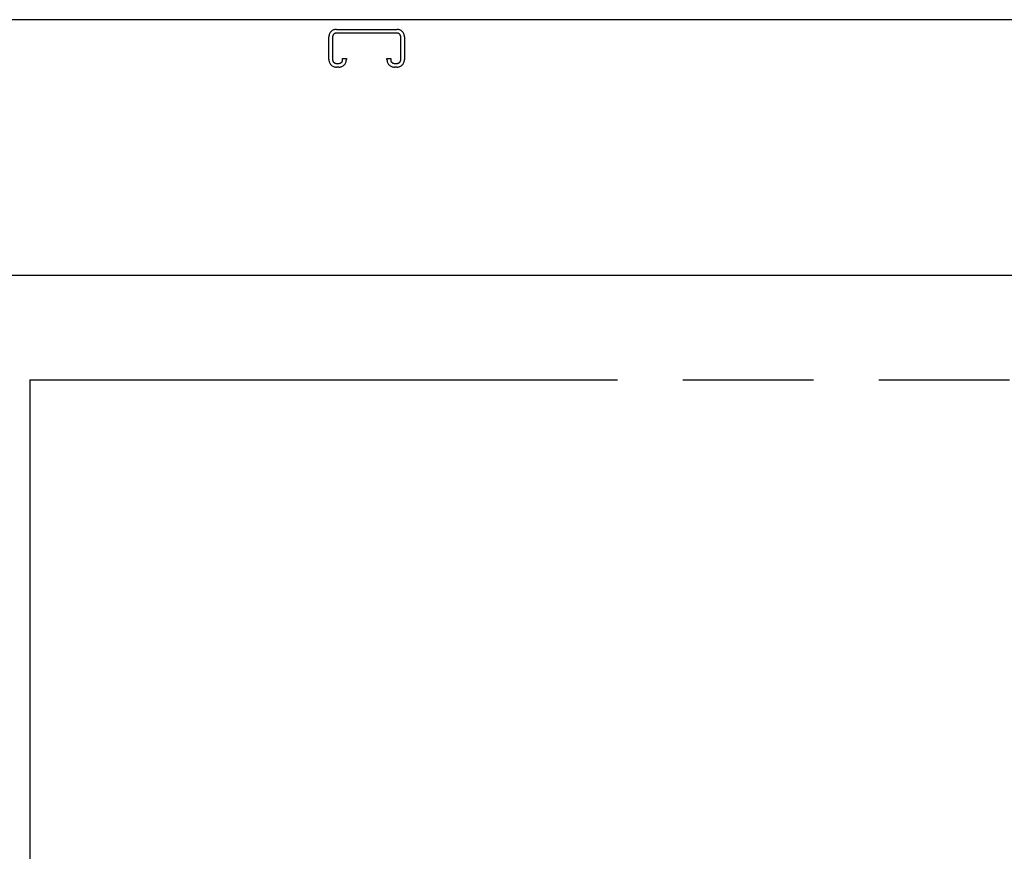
# Model space of a CAD drawing. Header units: inches. Extents: x 0 to 256, y 0 to 165.
# Tile 57 of 88: x 88 to 98, y 109 to 118. Entities that reach past the tile are written whole.
import ezdxf

# ---------------------------------------------------------------- set-up
doc = ezdxf.new("R2010")
doc.units = ezdxf.units.IN
doc.header["$LTSCALE"] = 14.05744
doc.header["$MEASUREMENT"] = 0
doc.linetypes.add('HIDDEN', pattern=[0.2, 0.1, -0.1])
doc.linetypes.add('PHANTOM', pattern=[0.8, 0.45, -0.05, 0.1, -0.05, 0.1, -0.05])
doc.layers.get('0').update_dxf_attribs({"linetype": 'CONTINUOUS'})
doc.layers.add('AVAILABLE_DOOR_SPACE', color=7, linetype='CONTINUOUS')
doc.layers.add('DEFAULT_2', color=8, linetype='HIDDEN')

msp = doc.modelspace()

# ---------------------------------------------------------------- linework, layer by layer
at = {"color": 3, "linetype": 'Continuous'}
for p, q in [((113.002, 117.96), (53.106, 117.96)), ((84.096, 115.21), (112.7, 115.21))]:
    msp.add_line(p, q, dxfattribs=at)
at = {"layer": 'AVAILABLE_DOOR_SPACE', "color": 4, "linetype": 'PHANTOM'}
for q in [(87.617, 84.835), (111.054, 114.085)]:
    msp.add_line((87.617, 114.085), q, dxfattribs=at)
at = {"layer": 'DEFAULT_2', "color": 8, "linetype": 'HIDDEN'}
for p, q in [((90.915, 117.856), (91.568, 117.856)), ((90.835, 117.53), (90.835, 117.776)), ((90.875, 117.776), (90.875, 117.53)), ((91.568, 117.816), (90.915, 117.816)), ((91.608, 117.53), (91.608, 117.776)), ((91.648, 117.776), (91.648, 117.53)), ((90.983, 117.53), (90.983, 117.544)), ((90.983, 117.544), (91.023, 117.544)), ((91.023, 117.544), (91.023, 117.53)), ((91.46, 117.53), (91.46, 117.544)), ((91.46, 117.544), (91.5, 117.544)), ((91.5, 117.544), (91.5, 117.53)), ((90.915, 117.49), (90.943, 117.49)), ((90.943, 117.45), (90.915, 117.45)), ((91.54, 117.49), (91.568, 117.49)), ((91.568, 117.45), (91.54, 117.45))]:
    msp.add_line(p, q, dxfattribs=at)
for centre, radius, start, end in [((90.915, 117.776), 0.08, 90, 180), ((91.568, 117.776), 0.08, 0, 90), ((90.915, 117.776), 0.04, 90, 180), ((91.568, 117.776), 0.04, 0, 90), ((90.915, 117.53), 0.08, 180, 270), ((90.915, 117.53), 0.04, 180, 270), ((90.943, 117.53), 0.08, 270, 360), ((90.943, 117.53), 0.04, 270, 360), ((91.54, 117.53), 0.08, 180, 270), ((91.54, 117.53), 0.04, 180, 270), ((91.568, 117.53), 0.08, 270, 360), ((91.568, 117.53), 0.04, 270, 360)]:
    msp.add_arc(centre, radius, start, end, dxfattribs=at)

doc.saveas('drawing.dxf')
